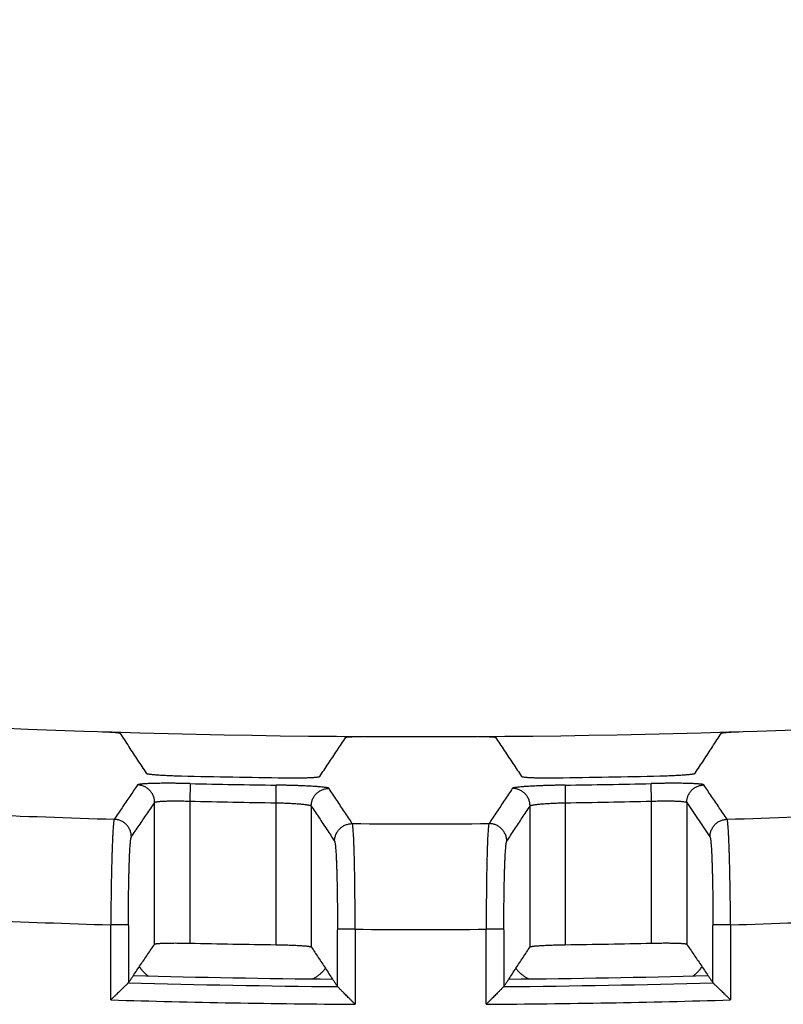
# Model space of a CAD drawing. Header units: inches. Extents: x 0 to 34, y 0 to 22.
# Tile 62 of 93: x 17.04 to 17.473, y 13.275 to 13.834. Entities that reach past the tile are written whole.
import ezdxf

# ---------------------------------------------------------------- set-up
doc = ezdxf.new("R2010")
doc.units = ezdxf.units.IN
doc.header["$LTSCALE"] = 1.87
doc.header["$MEASUREMENT"] = 0
doc.layers.get('0').update_dxf_attribs({"linetype": 'CONTINUOUS'})
doc.layers.add('DIMENSIONS', color=7, linetype='CONTINUOUS')
doc.styles.get("Standard").update_dxf_attribs({"font": 'txt', "width": 0.8})
doc.dimstyles.new('DIMSTYLE_1', dxfattribs={"dimtxt": 0.125, "dimasz": 0.18, "dimexe": 0.18, "dimexo": 0.0625, "dimgap": 0.09, "dimtad": 0, "dimtih": 1, "dimtoh": 1, "dimdec": 3, "dimzin": 4, "dimdsep": 46, "dimtxsty": 'STANDARD', "dimblk": '_FILLED', "dimblk1": '_FILLED', "dimblk2": '_FILLED', "dimcen": 0.09, "dimadec": 0, "dimazin": 0, "dimtp": 0.01, "dimtm": 0.01, "dimtfac": 1, "dimtdec": 3, "dimtofl": 0, "dimtmove": 0, "dimatfit": 3, "dimldrblk": '_FILLED', "dimfxl": 1, "dimtolj": 1, "dimtzin": 4, "dimarcsym": 0})

# ---------------------------------------------------------------- blocks, each defined once
blk = doc.blocks.new('_FILLED')
at = {"color": 0, "linetype": 'BYBLOCK'}
blk.add_solid([(0, 0), (-1, 0.1736), (-1, -0.1736)], dxfattribs=at)
blk = doc.blocks.new('*D0')
at = {"layer": 'DIMENSIONS', "color": 2, "linetype": 'CONTINUOUS'}
for p, q in [((15.29252, 13.55654), (15.29252, 14.39221)), ((18.61252, 13.58513), (18.61252, 14.39221)), ((15.29252, 14.26721), (16.2156, 14.26721)), ((18.61252, 14.26721), (17.6656, 14.26721))]:
    blk.add_line(p, q, dxfattribs=at)
at = {"layer": 'DIMENSIONS', "color": 2, "linetype": 'CONTINUOUS', "xscale": 0.18, "yscale": 0.18, "zscale": 0.18, "rotation": 180}
blk.add_blockref('_FILLED', (15.29252, 14.26721), dxfattribs=at)
at = {"layer": 'DIMENSIONS', "color": 2, "linetype": 'CONTINUOUS', "xscale": 0.18, "yscale": 0.18, "zscale": 0.18}
blk.add_blockref('_FILLED', (18.61252, 14.26721), dxfattribs=at)
at = {"layer": 'DIMENSIONS', "color": 2, "linetype": 'CONTINUOUS', "width": 0.8}
for s, p in [('[', (16.9031, 14.20471)), (']', (17.5031, 14.20471)), ('3.320', (16.2781, 14.20471)), ('84.33', (17.0031, 14.20471))]:
    blk.add_text(s, height=0.125, dxfattribs=at).set_placement(p)

msp = doc.modelspace()

# ---------------------------------------------------------------- linework, layer by layer
at = {"color": 7, "linetype": 'CONTINUOUS'}
for p, q in [((17.13689, 13.40061), (17.13667, 13.39063)), ((17.18555, 13.38973), (17.18569, 13.39972)), ((17.34953, 13.39972), (17.34967, 13.38974)), ((17.39855, 13.39063), (17.39832, 13.40062)), ((17.13667, 13.39063), (17.13667, 13.3101)), ((17.39855, 13.3101), (17.39855, 13.39063)), ((17.11668, 13.30957), (17.11668, 13.38987)), ((17.18555, 13.30922), (17.18555, 13.38973)), ((17.20554, 13.38787), (17.20554, 13.30796)), ((17.32968, 13.30796), (17.32968, 13.38787)), ((17.34967, 13.38974), (17.34967, 13.30922)), ((17.41854, 13.38987), (17.41854, 13.30957)), ((17.41854, 13.38987), (17.43176, 13.3704)), ((17.09181, 13.27792), (17.09181, 13.32049)), ((17.1018, 13.32049), (17.09181, 13.32049)), ((17.23041, 13.31798), (17.22041, 13.31798)), ((17.23041, 13.31789), (17.23041, 13.27543)), ((17.3148, 13.31798), (17.30481, 13.31798)), ((17.30481, 13.27543), (17.30481, 13.31789)), ((17.44341, 13.32049), (17.43341, 13.32049)), ((17.44341, 13.32049), (17.44341, 13.27792))]:
    msp.add_line(p, q, dxfattribs=at)
for radius, start, end in [(5.76796, 259.86523, 280.13477), (5.79181, 268.65749, 269.236141), (5.79181, 270.764749, 271.3434), (5.79603, 268.708172, 269.190622), (5.79603, 270.810266, 271.292716), (5.80602, 268.708166, 269.190622), (5.80602, 270.810266, 271.292722), (5.81739, 267.523391, 268.287963), (5.81739, 271.712922, 272.477495), (5.81739, 269.618412, 270.382473), (5.87731, 267.56059, 268.286375), (5.87731, 269.63779, 270.363087), (5.87731, 271.714503, 272.440288), (5.88653, 268.725837, 269.201693), (5.88653, 270.799183, 271.275038), (5.90566, 268.418835, 269.515339), (5.90566, 270.485534, 271.582039), (5.90988, 268.392686, 269.54295), (5.90988, 270.457922, 271.608187), (5.91986, 268.298696, 269.640388), (5.91986, 270.360483, 271.702176)]:
    msp.add_arc((17.26756, 19.19517), radius, start, end, dxfattribs=at)
for points, knots in [([(17.08701, 13.43003), (17.08733, 13.43002), (17.08796, 13.43), (17.08891, 13.42997), (17.08984, 13.42993), (17.09074, 13.42988), (17.09161, 13.42983), (17.09243, 13.42978), (17.09321, 13.42973), (17.09393, 13.42968), (17.09459, 13.42962), (17.09517, 13.42956), (17.09568, 13.42951), (17.09611, 13.42945), (17.09646, 13.42939), (17.09672, 13.42934), (17.09689, 13.42929), (17.09698, 13.42925), (17.097, 13.42922)], [0, 0, 0, 0, 0.095317, 0.189871, 0.282513, 0.372773, 0.459651, 0.542176, 0.619939, 0.691924, 0.757587, 0.816414, 0.867652, 0.911067, 0.946176, 0.972669, 0.990535, 1, 1, 1, 1]), ([(17.43822, 13.42923), (17.43823, 13.42925), (17.43832, 13.42929), (17.43849, 13.42934), (17.43876, 13.4294), (17.4391, 13.42945), (17.43953, 13.42951), (17.44004, 13.42957), (17.44063, 13.42962), (17.44129, 13.42968), (17.44201, 13.42973), (17.44278, 13.42979), (17.44361, 13.42984), (17.44448, 13.42988), (17.44538, 13.42993), (17.44631, 13.42997), (17.44725, 13.43001), (17.44789, 13.43003), (17.44821, 13.43004)], [0, 0, 0, 0, 0.00945, 0.027316, 0.053809, 0.088919, 0.132335, 0.183573, 0.242401, 0.308065, 0.380051, 0.457815, 0.540342, 0.627221, 0.717482, 0.810126, 0.904681, 1, 1, 1, 1]), ([(17.097, 13.42922), (17.09868, 13.42666), (17.102, 13.42157), (17.10696, 13.41398), (17.11025, 13.40896), (17.11188, 13.40647)], [0, 0, 0, 0, 0.337971, 0.671271, 1, 1, 1, 1]), ([(17.21034, 13.40466), (17.21197, 13.40709), (17.21525, 13.41198), (17.22021, 13.41938), (17.22354, 13.42435), (17.22522, 13.42686)], [0, 0, 0, 0, 0.328426, 0.661723, 1, 1, 1, 1]), ([(17.22522, 13.42686), (17.22523, 13.42688), (17.22532, 13.42692), (17.22549, 13.42696), (17.22576, 13.42701), (17.2261, 13.42705), (17.22653, 13.42709), (17.22705, 13.42713), (17.22763, 13.42716), (17.22829, 13.4272), (17.22901, 13.42722), (17.22978, 13.42725), (17.23061, 13.42727), (17.23148, 13.42728), (17.23238, 13.42729), (17.23331, 13.4273), (17.23425, 13.4273), (17.23489, 13.4273), (17.23521, 13.4273)], [0, 0, 0, 0, 0.009321, 0.027067, 0.053458, 0.088483, 0.131829, 0.183011, 0.241795, 0.307429, 0.3794, 0.45717, 0.539724, 0.626659, 0.717006, 0.809768, 0.904474, 1, 1, 1, 1]), ([(17.30001, 13.4273), (17.30033, 13.4273), (17.30096, 13.4273), (17.30191, 13.4273), (17.30284, 13.42729), (17.30374, 13.42728), (17.30461, 13.42727), (17.30543, 13.42725), (17.30621, 13.42722), (17.30693, 13.4272), (17.30759, 13.42716), (17.30817, 13.42713), (17.30868, 13.42709), (17.30911, 13.42705), (17.30946, 13.42701), (17.30972, 13.42696), (17.30989, 13.42692), (17.30998, 13.42688), (17.31, 13.42686)], [0, 0, 0, 0, 0.095525, 0.190229, 0.282989, 0.373335, 0.460268, 0.542822, 0.62059, 0.69256, 0.758194, 0.816977, 0.868158, 0.911504, 0.946528, 0.972918, 0.990664, 1, 1, 1, 1]), ([(17.31, 13.42686), (17.31168, 13.42435), (17.31501, 13.41938), (17.31997, 13.41198), (17.32325, 13.40709), (17.32488, 13.40466)], [0, 0, 0, 0, 0.338274, 0.671571, 1, 1, 1, 1]), ([(17.42334, 13.40647), (17.42497, 13.40896), (17.42825, 13.41398), (17.43321, 13.42157), (17.43654, 13.42666), (17.43822, 13.42923)], [0, 0, 0, 0, 0.328727, 0.662027, 1, 1, 1, 1]), ([(17.11188, 13.40647), (17.11191, 13.40642), (17.11205, 13.40635), (17.11233, 13.40626), (17.11275, 13.40617), (17.11331, 13.40607), (17.114, 13.40597), (17.11483, 13.40587), (17.11578, 13.40577), (17.11685, 13.40568), (17.11802, 13.40558), (17.1193, 13.40549), (17.12067, 13.4054), (17.12213, 13.40532), (17.12365, 13.40524), (17.12524, 13.40517), (17.12687, 13.4051), (17.12853, 13.40504), (17.1302, 13.40499), (17.13131, 13.40496), (17.13187, 13.40495)], [0, 0, 0, 0, 0.007987, 0.022479, 0.043871, 0.072195, 0.107192, 0.148689, 0.196313, 0.249825, 0.30877, 0.372744, 0.441284, 0.513796, 0.589931, 0.669042, 0.750612, 0.833515, 0.916928, 1, 1, 1, 1]), ([(17.19035, 13.40388), (17.19091, 13.40387), (17.19202, 13.40386), (17.19369, 13.40385), (17.19535, 13.40384), (17.19698, 13.40385), (17.19857, 13.40386), (17.20009, 13.40389), (17.20154, 13.40392), (17.20291, 13.40395), (17.20419, 13.404), (17.20537, 13.40405), (17.20643, 13.40411), (17.20738, 13.40417), (17.20821, 13.40424), (17.20891, 13.40431), (17.20946, 13.40439), (17.20989, 13.40447), (17.21016, 13.40455), (17.21031, 13.40461), (17.21034, 13.40466)], [0, 0, 0, 0, 0.08325, 0.166812, 0.249833, 0.331491, 0.41066, 0.486826, 0.559349, 0.627881, 0.691833, 0.750745, 0.804215, 0.851792, 0.893233, 0.928163, 0.956413, 0.977729, 0.992137, 1, 1, 1, 1]), ([(17.32488, 13.40466), (17.32491, 13.40461), (17.32505, 13.40455), (17.32533, 13.40447), (17.32575, 13.40439), (17.32631, 13.40431), (17.32701, 13.40424), (17.32783, 13.40417), (17.32878, 13.40411), (17.32985, 13.40405), (17.33103, 13.404), (17.33231, 13.40395), (17.33368, 13.40392), (17.33513, 13.40389), (17.33665, 13.40386), (17.33824, 13.40385), (17.33987, 13.40384), (17.34152, 13.40385), (17.34319, 13.40386), (17.34431, 13.40387), (17.34487, 13.40388)], [0, 0, 0, 0, 0.007895, 0.022302, 0.043617, 0.071866, 0.106795, 0.148235, 0.19581, 0.249278, 0.308187, 0.372138, 0.440668, 0.513188, 0.589352, 0.668518, 0.750174, 0.833193, 0.916752, 1, 1, 1, 1]), ([(17.40335, 13.40495), (17.40391, 13.40497), (17.40502, 13.405), (17.40669, 13.40505), (17.40835, 13.4051), (17.40998, 13.40517), (17.41157, 13.40524), (17.41309, 13.40532), (17.41454, 13.4054), (17.41591, 13.40549), (17.41719, 13.40558), (17.41837, 13.40568), (17.41944, 13.40578), (17.42039, 13.40588), (17.42121, 13.40597), (17.42191, 13.40607), (17.42247, 13.40617), (17.42289, 13.40626), (17.42316, 13.40635), (17.42331, 13.40642), (17.42334, 13.40647)], [0, 0, 0, 0, 0.083073, 0.166489, 0.249395, 0.330967, 0.410081, 0.486218, 0.558733, 0.627275, 0.691252, 0.750199, 0.803712, 0.851338, 0.892837, 0.927835, 0.95616, 0.977553, 0.992045, 1, 1, 1, 1]), ([(17.10696, 13.39985), (17.1055, 13.39769), (17.10257, 13.39336), (17.09817, 13.38687), (17.09523, 13.38254), (17.09376, 13.38037)], [0, 0, 0, 0, 0.332837, 0.66617, 1, 1, 1, 1]), ([(17.13689, 13.40061), (17.13613, 13.40063), (17.13461, 13.40066), (17.13233, 13.4007), (17.13008, 13.40073), (17.12786, 13.40075), (17.12571, 13.40077), (17.12362, 13.40077), (17.12161, 13.40076), (17.11969, 13.40074), (17.11786, 13.40072), (17.11614, 13.40068), (17.11455, 13.40064), (17.11309, 13.40058), (17.11177, 13.40052), (17.1106, 13.40045), (17.10959, 13.40037), (17.10873, 13.40029), (17.10805, 13.40019), (17.10752, 13.40009), (17.10718, 13.39999), (17.107, 13.3999), (17.10696, 13.39985)], [0, 0, 0, 0, 0.076125, 0.152157, 0.227481, 0.301485, 0.373574, 0.44323, 0.51021, 0.574363, 0.635381, 0.692785, 0.746102, 0.794895, 0.838862, 0.877856, 0.911791, 0.940498, 0.963699, 0.981266, 0.99324, 1, 1, 1, 1]), ([(17.11668, 13.38957), (17.11669, 13.38992), (17.11667, 13.39058), (17.11655, 13.39156), (17.11634, 13.39249), (17.11604, 13.39342), (17.11564, 13.39432), (17.11516, 13.39517), (17.1146, 13.39598), (17.11396, 13.39672), (17.11326, 13.3974), (17.11248, 13.39801), (17.11165, 13.39854), (17.11078, 13.39899), (17.10986, 13.39935), (17.10891, 13.39961), (17.10794, 13.39979), (17.10729, 13.39984), (17.10696, 13.39985)], [0, 0, 0, 0, 0.066848, 0.126332, 0.187389, 0.249507, 0.312109, 0.374604, 0.436884, 0.499186, 0.561699, 0.624357, 0.687023, 0.749627, 0.812204, 0.874785, 0.937383, 1, 1, 1, 1]), ([(17.21562, 13.39786), (17.21558, 13.39791), (17.2154, 13.39801), (17.21506, 13.39812), (17.21454, 13.39824), (17.21385, 13.39836), (17.213, 13.39847), (17.21198, 13.39859), (17.21082, 13.39871), (17.2095, 13.39882), (17.20804, 13.39892), (17.20644, 13.39903), (17.20472, 13.39913), (17.2029, 13.39922), (17.20097, 13.39931), (17.19896, 13.39939), (17.19688, 13.39946), (17.19472, 13.39953), (17.1925, 13.39959), (17.19025, 13.39964), (17.18797, 13.39968), (17.18645, 13.39971), (17.18569, 13.39972)], [0, 0, 0, 0, 0.006842, 0.018896, 0.036547, 0.05984, 0.088637, 0.122648, 0.161693, 0.205685, 0.254495, 0.307832, 0.365273, 0.426331, 0.490494, 0.557426, 0.626984, 0.698952, 0.772834, 0.84804, 0.923967, 1, 1, 1, 1]), ([(17.20554, 13.38789), (17.20554, 13.38821), (17.20557, 13.38886), (17.20572, 13.38983), (17.20596, 13.39079), (17.2063, 13.39172), (17.20672, 13.3926), (17.20723, 13.39345), (17.20782, 13.39424), (17.20849, 13.39497), (17.20923, 13.39563), (17.21002, 13.39621), (17.21087, 13.39671), (17.21177, 13.39713), (17.2127, 13.39746), (17.21366, 13.39769), (17.21463, 13.39783), (17.21529, 13.39786), (17.21562, 13.39786)], [0, 0, 0, 0, 0.061834, 0.124236, 0.186688, 0.249168, 0.311677, 0.374228, 0.436812, 0.499409, 0.562005, 0.624595, 0.687174, 0.749746, 0.812324, 0.874906, 0.937476, 1, 1, 1, 1]), ([(17.22882, 13.37791), (17.22735, 13.38013), (17.22442, 13.38456), (17.22002, 13.39121), (17.21708, 13.39564), (17.21562, 13.39786)], [0, 0, 0, 0, 0.333818, 0.66715, 1, 1, 1, 1]), ([(17.3196, 13.39786), (17.31813, 13.39564), (17.3152, 13.39121), (17.3108, 13.38456), (17.30787, 13.38013), (17.3064, 13.37791)], [0, 0, 0, 0, 0.33285, 0.666182, 1, 1, 1, 1]), ([(17.34953, 13.39972), (17.34877, 13.39971), (17.34725, 13.39969), (17.34497, 13.39964), (17.34272, 13.39959), (17.3405, 13.39953), (17.33834, 13.39946), (17.33626, 13.39939), (17.33425, 13.39931), (17.33232, 13.39922), (17.3305, 13.39913), (17.32878, 13.39903), (17.32718, 13.39892), (17.32572, 13.39882), (17.3244, 13.39871), (17.32323, 13.39859), (17.32222, 13.39848), (17.32137, 13.39836), (17.32068, 13.39824), (17.32016, 13.39812), (17.31981, 13.39801), (17.31963, 13.39791), (17.3196, 13.39786)], [0, 0, 0, 0, 0.075919, 0.151785, 0.226978, 0.300881, 0.372893, 0.442491, 0.509431, 0.573565, 0.634587, 0.692015, 0.745371, 0.794215, 0.838241, 0.877299, 0.911306, 0.940096, 0.963393, 0.981063, 0.993145, 1, 1, 1, 1]), ([(17.32968, 13.38794), (17.32968, 13.38825), (17.32964, 13.38889), (17.3295, 13.38984), (17.32926, 13.39079), (17.32892, 13.39171), (17.3285, 13.3926), (17.32799, 13.39344), (17.3274, 13.39423), (17.32673, 13.39496), (17.32599, 13.39562), (17.3252, 13.39621), (17.32435, 13.39671), (17.32345, 13.39713), (17.32252, 13.39746), (17.32156, 13.39769), (17.32058, 13.39783), (17.31993, 13.39786), (17.3196, 13.39786)], [0, 0, 0, 0, 0.05932, 0.121336, 0.183635, 0.246122, 0.308748, 0.3715, 0.434346, 0.497226, 0.560093, 0.622945, 0.685791, 0.748637, 0.811493, 0.874355, 0.937203, 1, 1, 1, 1]), ([(17.42825, 13.39985), (17.42822, 13.39991), (17.42804, 13.4), (17.42769, 13.4001), (17.42717, 13.40019), (17.42649, 13.40029), (17.42563, 13.40037), (17.42462, 13.40045), (17.42345, 13.40052), (17.42213, 13.40059), (17.42067, 13.40064), (17.41908, 13.40069), (17.41736, 13.40072), (17.41553, 13.40075), (17.41361, 13.40076), (17.4116, 13.40077), (17.40951, 13.40077), (17.40736, 13.40076), (17.40514, 13.40073), (17.40289, 13.4007), (17.40061, 13.40067), (17.39909, 13.40063), (17.39832, 13.40062)], [0, 0, 0, 0, 0.006746, 0.018692, 0.036239, 0.059436, 0.08815, 0.122088, 0.161067, 0.205, 0.253759, 0.307058, 0.364477, 0.42553, 0.489711, 0.556683, 0.6263, 0.698346, 0.772331, 0.84767, 0.923763, 1, 1, 1, 1]), ([(17.41854, 13.38988), (17.41854, 13.3902), (17.41857, 13.39084), (17.41871, 13.39179), (17.41894, 13.39272), (17.41926, 13.39363), (17.41967, 13.3945), (17.42016, 13.39533), (17.42072, 13.39611), (17.42136, 13.39684), (17.42207, 13.39749), (17.42283, 13.39808), (17.42365, 13.39859), (17.42451, 13.39902), (17.42541, 13.39937), (17.42634, 13.39962), (17.42729, 13.39979), (17.42793, 13.39984), (17.42825, 13.39985)], [0, 0, 0, 0, 0.061844, 0.124236, 0.186681, 0.249161, 0.311677, 0.374238, 0.436827, 0.499422, 0.562012, 0.624595, 0.68717, 0.749742, 0.812321, 0.874904, 0.937473, 1, 1, 1, 1]), ([(17.44145, 13.38038), (17.43999, 13.38254), (17.43705, 13.38687), (17.43265, 13.39337), (17.42972, 13.39769), (17.42825, 13.39985)], [0, 0, 0, 0, 0.33383, 0.667163, 1, 1, 1, 1]), ([(17.11668, 13.38987), (17.11671, 13.38992), (17.11684, 13.39003), (17.11713, 13.39014), (17.11755, 13.39024), (17.11811, 13.39034), (17.11881, 13.39044), (17.11963, 13.39052), (17.12058, 13.39059), (17.12164, 13.39065), (17.12281, 13.3907), (17.12409, 13.39074), (17.12545, 13.39077), (17.1269, 13.39078), (17.12842, 13.39078), (17.12999, 13.39078), (17.13162, 13.39076), (17.13328, 13.39073), (17.13497, 13.39068), (17.1361, 13.39065), (17.13667, 13.39063)], [0, 0, 0, 0, 0.009178, 0.024225, 0.045859, 0.074174, 0.109063, 0.150316, 0.197664, 0.250785, 0.309308, 0.372816, 0.440858, 0.512947, 0.58857, 0.667192, 0.748249, 0.831143, 0.915268, 1, 1, 1, 1]), ([(17.39855, 13.39063), (17.39912, 13.39065), (17.40025, 13.39069), (17.40193, 13.39073), (17.4036, 13.39076), (17.40522, 13.39078), (17.4068, 13.39079), (17.40832, 13.39078), (17.40976, 13.39077), (17.41113, 13.39074), (17.4124, 13.3907), (17.41357, 13.39065), (17.41464, 13.39059), (17.41559, 13.39052), (17.41641, 13.39044), (17.4171, 13.39035), (17.41766, 13.39025), (17.41809, 13.39014), (17.41837, 13.39003), (17.41851, 13.38993), (17.41854, 13.38987)], [0, 0, 0, 0, 0.084742, 0.168867, 0.251758, 0.332809, 0.411427, 0.487045, 0.55913, 0.627169, 0.690675, 0.749196, 0.802316, 0.849664, 0.890918, 0.925807, 0.954124, 0.975763, 0.990817, 1, 1, 1, 1]), ([(17.10346, 13.37039), (17.10493, 13.37254), (17.10786, 13.37684), (17.11231, 13.3833), (17.11522, 13.38766), (17.11668, 13.38987)], [0, 0, 0, 0, 0.331609, 0.663263, 1, 1, 1, 1]), ([(17.18555, 13.38973), (17.18612, 13.38972), (17.18725, 13.3897), (17.18893, 13.38964), (17.19059, 13.38958), (17.19222, 13.38951), (17.19379, 13.38943), (17.19531, 13.38935), (17.19676, 13.38925), (17.19812, 13.38915), (17.1994, 13.38904), (17.20057, 13.38893), (17.20164, 13.38881), (17.20259, 13.38868), (17.20341, 13.38856), (17.2041, 13.38843), (17.20466, 13.3883), (17.20509, 13.38816), (17.20537, 13.38804), (17.20551, 13.38793), (17.20554, 13.38787)], [0, 0, 0, 0, 0.084308, 0.168051, 0.250627, 0.331433, 0.409876, 0.485386, 0.55742, 0.625461, 0.689015, 0.747624, 0.800867, 0.848367, 0.889797, 0.924884, 0.953421, 0.975302, 0.990611, 1, 1, 1, 1]), ([(17.20554, 13.38787), (17.20701, 13.38566), (17.20995, 13.38123), (17.21436, 13.37459), (17.21729, 13.37015), (17.21876, 13.36792)], [0, 0, 0, 0, 0.332837, 0.666054, 1, 1, 1, 1]), ([(17.31646, 13.36792), (17.31793, 13.37014), (17.32087, 13.37458), (17.32526, 13.38124), (17.32821, 13.38566), (17.32968, 13.38787)], [0, 0, 0, 0, 0.33366, 0.667455, 1, 1, 1, 1]), ([(17.32968, 13.38787), (17.32971, 13.38793), (17.32984, 13.38804), (17.33013, 13.38817), (17.33055, 13.3883), (17.33111, 13.38843), (17.33181, 13.38856), (17.33263, 13.38869), (17.33358, 13.38881), (17.33464, 13.38893), (17.33582, 13.38904), (17.33709, 13.38915), (17.33846, 13.38925), (17.33991, 13.38935), (17.34142, 13.38944), (17.343, 13.38951), (17.34463, 13.38958), (17.34629, 13.38965), (17.34797, 13.3897), (17.3491, 13.38972), (17.34967, 13.38974)], [0, 0, 0, 0, 0.009383, 0.024686, 0.046562, 0.075096, 0.110183, 0.151612, 0.199112, 0.252356, 0.310967, 0.374523, 0.442566, 0.514605, 0.590118, 0.668566, 0.749377, 0.831956, 0.915698, 1, 1, 1, 1]), ([(17.09376, 13.38038), (17.09371, 13.38028), (17.09363, 13.37999), (17.09352, 13.37943), (17.09341, 13.37864), (17.0933, 13.37762), (17.0932, 13.37637), (17.09309, 13.37489), (17.09298, 13.3732), (17.09288, 13.3713), (17.09278, 13.36919), (17.09268, 13.36688), (17.09258, 13.3644), (17.09249, 13.36173), (17.0924, 13.3589), (17.09232, 13.35592), (17.09224, 13.35279), (17.09217, 13.34954), (17.0921, 13.34616), (17.09204, 13.34269), (17.09199, 13.33912), (17.09194, 13.33548), (17.09189, 13.33179), (17.09186, 13.32804), (17.09183, 13.32427), (17.09181, 13.32175), (17.09181, 13.32049)], [0, 0, 0, 0, 0.005577, 0.014998, 0.028305, 0.045472, 0.066442, 0.091137, 0.119464, 0.15131, 0.186549, 0.225042, 0.266635, 0.311163, 0.358447, 0.408299, 0.46052, 0.514901, 0.571227, 0.629274, 0.688805, 0.749577, 0.811344, 0.873853, 0.93685, 1, 1, 1, 1]), ([(17.10346, 13.37039), (17.10346, 13.37071), (17.10342, 13.37135), (17.10329, 13.3723), (17.10305, 13.37323), (17.10274, 13.37414), (17.10233, 13.37502), (17.10184, 13.37585), (17.10128, 13.37663), (17.10064, 13.37735), (17.09994, 13.37801), (17.09917, 13.3786), (17.09836, 13.37911), (17.0975, 13.37954), (17.0966, 13.37989), (17.09567, 13.38014), (17.09472, 13.38031), (17.09408, 13.38036), (17.09376, 13.38037)], [0, 0, 0, 0, 0.062559, 0.124937, 0.187371, 0.249845, 0.312341, 0.374844, 0.43735, 0.499862, 0.562381, 0.624905, 0.687431, 0.749956, 0.812477, 0.874992, 0.937498, 1, 1, 1, 1]), ([(17.43176, 13.3704), (17.43176, 13.37072), (17.43179, 13.37136), (17.43193, 13.37231), (17.43216, 13.37324), (17.43248, 13.37415), (17.43289, 13.37502), (17.43338, 13.37585), (17.43394, 13.37663), (17.43458, 13.37736), (17.43528, 13.37801), (17.43604, 13.3786), (17.43686, 13.37911), (17.43772, 13.37954), (17.43862, 13.37989), (17.43955, 13.38015), (17.44049, 13.38032), (17.44113, 13.38037), (17.44145, 13.38038)], [0, 0, 0, 0, 0.062431, 0.124887, 0.187356, 0.249838, 0.312332, 0.374837, 0.437351, 0.499869, 0.56239, 0.624912, 0.687436, 0.74996, 0.812481, 0.874996, 0.937502, 1, 1, 1, 1]), ([(17.44341, 13.32049), (17.4434, 13.32175), (17.44339, 13.32427), (17.44336, 13.32804), (17.44332, 13.33179), (17.44328, 13.33548), (17.44323, 13.33912), (17.44317, 13.34269), (17.44311, 13.34616), (17.44305, 13.34954), (17.44297, 13.35279), (17.44289, 13.35592), (17.44281, 13.3589), (17.44272, 13.36173), (17.44263, 13.3644), (17.44254, 13.36689), (17.44244, 13.36919), (17.44234, 13.3713), (17.44223, 13.3732), (17.44213, 13.37489), (17.44202, 13.37637), (17.44191, 13.37762), (17.4418, 13.37864), (17.4417, 13.37943), (17.44159, 13.37999), (17.44151, 13.38028), (17.44145, 13.38038)], [0, 0, 0, 0, 0.063108, 0.126097, 0.188603, 0.25037, 0.311146, 0.370681, 0.428732, 0.485062, 0.539447, 0.591671, 0.641527, 0.688814, 0.733345, 0.774941, 0.813437, 0.848679, 0.880527, 0.908856, 0.933554, 0.954525, 0.971693, 0.985001, 0.994423, 1, 1, 1, 1]), ([(17.21876, 13.36797), (17.21876, 13.36828), (17.2188, 13.36892), (17.21894, 13.36988), (17.21918, 13.37083), (17.21951, 13.37175), (17.21994, 13.37264), (17.22045, 13.37349), (17.22104, 13.37428), (17.2217, 13.37501), (17.22243, 13.37567), (17.22323, 13.37625), (17.22408, 13.37676), (17.22497, 13.37717), (17.2259, 13.3775), (17.22686, 13.37774), (17.22783, 13.37788), (17.22849, 13.37791), (17.22882, 13.37791)], [0, 0, 0, 0, 0.060293, 0.122375, 0.1847, 0.247206, 0.309837, 0.37254, 0.435282, 0.498035, 0.560782, 0.623526, 0.686275, 0.749031, 0.811788, 0.874539, 0.937278, 1, 1, 1, 1]), ([(17.23041, 13.31798), (17.23041, 13.31924), (17.23041, 13.32176), (17.2304, 13.32553), (17.23039, 13.32928), (17.23037, 13.33297), (17.23034, 13.33661), (17.23031, 13.34018), (17.23027, 13.34365), (17.23022, 13.34703), (17.23017, 13.35028), (17.23011, 13.35341), (17.23005, 13.3564), (17.22998, 13.35923), (17.2299, 13.36189), (17.22982, 13.36438), (17.22974, 13.36669), (17.22965, 13.3688), (17.22955, 13.37071), (17.22946, 13.3724), (17.22936, 13.37388), (17.22926, 13.37514), (17.22916, 13.37616), (17.22906, 13.37696), (17.22895, 13.37751), (17.22887, 13.37781), (17.22882, 13.37791)], [0, 0, 0, 0, 0.063113, 0.126084, 0.188562, 0.250292, 0.311026, 0.370517, 0.428528, 0.484829, 0.539193, 0.591402, 0.641247, 0.688528, 0.733056, 0.774653, 0.813153, 0.848404, 0.880266, 0.908615, 0.933339, 0.954344, 0.971551, 0.984904, 0.994373, 1, 1, 1, 1]), ([(17.3064, 13.37791), (17.30634, 13.37781), (17.30626, 13.37751), (17.30616, 13.37696), (17.30606, 13.37616), (17.30596, 13.37514), (17.30586, 13.37388), (17.30576, 13.3724), (17.30566, 13.37071), (17.30557, 13.3688), (17.30548, 13.36669), (17.3054, 13.36439), (17.30532, 13.3619), (17.30524, 13.35923), (17.30517, 13.3564), (17.30511, 13.35341), (17.30505, 13.35028), (17.30499, 13.34703), (17.30495, 13.34366), (17.30491, 13.34018), (17.30487, 13.33662), (17.30485, 13.33298), (17.30483, 13.32928), (17.30481, 13.32554), (17.30481, 13.32176), (17.30481, 13.31924), (17.30481, 13.31798)], [0, 0, 0, 0, 0.005626, 0.015095, 0.028447, 0.045653, 0.066657, 0.091379, 0.119726, 0.151586, 0.186835, 0.225332, 0.266927, 0.311452, 0.35873, 0.408573, 0.460779, 0.51514, 0.571437, 0.629446, 0.688934, 0.749663, 0.811391, 0.873868, 0.936846, 1, 1, 1, 1]), ([(17.31646, 13.36791), (17.31646, 13.36825), (17.31642, 13.3689), (17.31628, 13.36988), (17.31604, 13.37083), (17.3157, 13.37175), (17.31528, 13.37264), (17.31477, 13.37349), (17.31418, 13.37428), (17.31351, 13.37501), (17.31278, 13.37567), (17.31199, 13.37625), (17.31114, 13.37676), (17.31025, 13.37718), (17.30932, 13.3775), (17.30836, 13.37774), (17.30738, 13.37788), (17.30672, 13.37791), (17.3064, 13.37791)], [0, 0, 0, 0, 0.063237, 0.125132, 0.187352, 0.24978, 0.312297, 0.374795, 0.437265, 0.499748, 0.562271, 0.62482, 0.687371, 0.749913, 0.812446, 0.874971, 0.937489, 1, 1, 1, 1]), ([(17.1018, 13.32021), (17.1018, 13.32137), (17.10181, 13.32364), (17.10182, 13.32701), (17.10183, 13.33029), (17.10186, 13.33351), (17.10189, 13.33666), (17.10194, 13.33974), (17.10198, 13.34273), (17.10204, 13.34564), (17.1021, 13.34843), (17.10217, 13.35111), (17.10224, 13.35364), (17.10232, 13.35603), (17.1024, 13.35827), (17.10249, 13.36034), (17.10259, 13.36224), (17.10268, 13.36396), (17.10278, 13.36548), (17.10289, 13.36681), (17.10299, 13.36793), (17.1031, 13.36885), (17.10321, 13.36956), (17.10332, 13.37005), (17.1034, 13.37031), (17.10346, 13.37039)], [0, 0, 0, 0, 0.069398, 0.135578, 0.20095, 0.265167, 0.327931, 0.389099, 0.448691, 0.506609, 0.562428, 0.615714, 0.666247, 0.713891, 0.758482, 0.799828, 0.837726, 0.871954, 0.902347, 0.928843, 0.951383, 0.969838, 0.984086, 0.994095, 1, 1, 1, 1]), ([(17.21876, 13.36792), (17.21882, 13.36784), (17.2189, 13.36758), (17.21901, 13.36708), (17.21911, 13.36637), (17.21922, 13.36545), (17.21933, 13.36432), (17.21943, 13.36299), (17.21953, 13.36147), (17.21963, 13.35975), (17.21972, 13.35786), (17.21981, 13.35578), (17.2199, 13.35355), (17.21998, 13.35116), (17.22005, 13.34862), (17.22012, 13.34595), (17.22018, 13.34315), (17.22023, 13.34025), (17.22028, 13.33725), (17.22032, 13.33418), (17.22035, 13.33103), (17.22038, 13.32781), (17.2204, 13.32453), (17.22041, 13.32115), (17.22042, 13.31887), (17.22042, 13.3177)], [0, 0, 0, 0, 0.006013, 0.016102, 0.030415, 0.048915, 0.071477, 0.097969, 0.12833, 0.162498, 0.200332, 0.241649, 0.286236, 0.333857, 0.384331, 0.437553, 0.493328, 0.55122, 0.610789, 0.671908, 0.73457, 0.798673, 0.864005, 0.930311, 1, 1, 1, 1]), ([(17.3148, 13.3177), (17.3148, 13.31887), (17.31481, 13.32115), (17.31482, 13.32453), (17.31484, 13.32781), (17.31486, 13.33103), (17.3149, 13.33418), (17.31494, 13.33725), (17.31498, 13.34025), (17.31504, 13.34315), (17.3151, 13.34595), (17.31517, 13.34862), (17.31524, 13.35115), (17.31532, 13.35354), (17.3154, 13.35578), (17.31549, 13.35785), (17.31559, 13.35975), (17.31568, 13.36147), (17.31578, 13.36299), (17.31589, 13.36432), (17.31599, 13.36544), (17.3161, 13.36637), (17.31621, 13.36708), (17.31632, 13.36758), (17.3164, 13.36784), (17.31646, 13.36792)], [0, 0, 0, 0, 0.069697, 0.136017, 0.201365, 0.265475, 0.328132, 0.389231, 0.448777, 0.506649, 0.562408, 0.615619, 0.66608, 0.71368, 0.758253, 0.799585, 0.83746, 0.871659, 0.902018, 0.928495, 0.951047, 0.969548, 0.983873, 0.993976, 1, 1, 1, 1]), ([(17.43176, 13.3704), (17.43182, 13.37032), (17.4319, 13.37006), (17.43201, 13.36957), (17.43211, 13.36886), (17.43222, 13.36794), (17.43233, 13.36681), (17.43243, 13.36548), (17.43253, 13.36396), (17.43263, 13.36225), (17.43272, 13.36035), (17.43281, 13.35827), (17.4329, 13.35604), (17.43298, 13.35365), (17.43305, 13.35111), (17.43312, 13.34844), (17.43318, 13.34564), (17.43323, 13.34273), (17.43328, 13.33974), (17.43332, 13.33667), (17.43336, 13.33351), (17.43338, 13.33029), (17.4334, 13.32701), (17.43341, 13.32364), (17.43342, 13.32137), (17.43342, 13.32021)], [0, 0, 0, 0, 0.005904, 0.015909, 0.030153, 0.048604, 0.071143, 0.097641, 0.128035, 0.162261, 0.200154, 0.241499, 0.286093, 0.333741, 0.384276, 0.437561, 0.493376, 0.551293, 0.610891, 0.672067, 0.734833, 0.799045, 0.86441, 0.930586, 1, 1, 1, 1]), ([(17.1018, 13.32021), (17.1018, 13.31659), (17.1018, 13.30935), (17.1018, 13.29849), (17.1018, 13.29126), (17.1018, 13.28764)], [0, 0, 0, 0, 0.333333, 0.666667, 1, 1, 1, 1]), ([(17.22042, 13.2855), (17.22042, 13.28908), (17.22042, 13.29623), (17.22042, 13.30697), (17.22042, 13.31413), (17.22042, 13.3177)], [0, 0, 0, 0, 0.333333, 0.666667, 1, 1, 1, 1]), ([(17.3148, 13.3177), (17.3148, 13.31413), (17.3148, 13.30697), (17.3148, 13.29623), (17.3148, 13.28908), (17.3148, 13.2855)], [0, 0, 0, 0, 0.333333, 0.666667, 1, 1, 1, 1]), ([(17.43342, 13.28764), (17.43342, 13.29126), (17.43342, 13.2985), (17.43342, 13.30935), (17.43342, 13.31659), (17.43342, 13.32021)], [0, 0, 0, 0, 0.333333, 0.666667, 1, 1, 1, 1]), ([(17.10461, 13.29176), (17.10596, 13.29376), (17.10866, 13.29774), (17.11269, 13.30367), (17.11535, 13.30761), (17.11668, 13.30957)], [0, 0, 0, 0, 0.336912, 0.670228, 1, 1, 1, 1]), ([(17.11668, 13.30957), (17.11671, 13.30961), (17.11685, 13.30967), (17.11713, 13.30975), (17.11755, 13.30982), (17.1181, 13.30989), (17.1188, 13.30995), (17.11962, 13.31001), (17.12057, 13.31006), (17.12163, 13.3101), (17.1228, 13.31013), (17.12408, 13.31016), (17.12544, 13.31018), (17.12689, 13.31019), (17.12841, 13.3102), (17.12999, 13.31019), (17.13161, 13.31018), (17.13328, 13.31016), (17.13497, 13.31014), (17.1361, 13.31011), (17.13667, 13.3101)], [0, 0, 0, 0, 0.007738, 0.022008, 0.043167, 0.071248, 0.105993, 0.147228, 0.194585, 0.247827, 0.306509, 0.370222, 0.438536, 0.510873, 0.586849, 0.665744, 0.747181, 0.830368, 0.914855, 1, 1, 1, 1]), ([(17.18555, 13.30922), (17.1861, 13.30921), (17.18722, 13.30919), (17.18889, 13.30916), (17.19055, 13.30912), (17.19218, 13.30907), (17.19377, 13.30902), (17.19529, 13.30896), (17.19674, 13.30889), (17.19811, 13.30882), (17.19939, 13.30875), (17.20057, 13.30867), (17.20164, 13.30859), (17.20259, 13.30851), (17.20341, 13.30842), (17.20411, 13.30833), (17.20467, 13.30824), (17.20509, 13.30816), (17.20536, 13.30807), (17.20551, 13.308), (17.20554, 13.30796)], [0, 0, 0, 0, 0.08318, 0.166678, 0.249645, 0.33126, 0.410401, 0.486553, 0.55907, 0.627605, 0.691566, 0.750491, 0.803978, 0.851574, 0.893041, 0.928004, 0.956291, 0.977643, 0.992091, 1, 1, 1, 1]), ([(17.20554, 13.30796), (17.20686, 13.30596), (17.20953, 13.30193), (17.21355, 13.29585), (17.21625, 13.29178), (17.21761, 13.28973)], [0, 0, 0, 0, 0.329596, 0.66291, 1, 1, 1, 1]), ([(17.31761, 13.28973), (17.31897, 13.29178), (17.32166, 13.29585), (17.32569, 13.30193), (17.32835, 13.30596), (17.32968, 13.30796)], [0, 0, 0, 0, 0.337084, 0.670398, 1, 1, 1, 1]), ([(17.32968, 13.30796), (17.32971, 13.30801), (17.32985, 13.30807), (17.33013, 13.30816), (17.33055, 13.30825), (17.33111, 13.30833), (17.33181, 13.30842), (17.33263, 13.30851), (17.33358, 13.30859), (17.33465, 13.30867), (17.33583, 13.30875), (17.33711, 13.30882), (17.33848, 13.30889), (17.33993, 13.30896), (17.34145, 13.30902), (17.34304, 13.30907), (17.34467, 13.30912), (17.34633, 13.30916), (17.348, 13.30919), (17.34911, 13.30921), (17.34967, 13.30922)], [0, 0, 0, 0, 0.007878, 0.022327, 0.04368, 0.071968, 0.106932, 0.1484, 0.195999, 0.249487, 0.308414, 0.372377, 0.440914, 0.513434, 0.589588, 0.668731, 0.750348, 0.833318, 0.916817, 1, 1, 1, 1]), ([(17.39855, 13.3101), (17.39911, 13.31011), (17.40022, 13.31014), (17.4019, 13.31016), (17.40356, 13.31018), (17.40519, 13.3102), (17.40677, 13.3102), (17.4083, 13.3102), (17.40975, 13.31018), (17.41112, 13.31016), (17.41239, 13.31014), (17.41357, 13.3101), (17.41464, 13.31006), (17.41559, 13.31001), (17.41641, 13.30995), (17.41711, 13.30989), (17.41767, 13.30982), (17.41809, 13.30975), (17.41836, 13.30968), (17.41851, 13.30961), (17.41854, 13.30957)], [0, 0, 0, 0, 0.083559, 0.167331, 0.250455, 0.332156, 0.411344, 0.487524, 0.560046, 0.62856, 0.692477, 0.751343, 0.804756, 0.852267, 0.893638, 0.928498, 0.956671, 0.977899, 0.992213, 1, 1, 1, 1]), ([(17.41854, 13.30957), (17.41986, 13.30761), (17.42253, 13.30368), (17.42655, 13.29774), (17.42925, 13.29377), (17.43061, 13.29177)], [0, 0, 0, 0, 0.329767, 0.663083, 1, 1, 1, 1]), ([(17.10798, 13.29673), (17.10825, 13.29633), (17.10886, 13.29548), (17.10989, 13.29427), (17.11106, 13.2931), (17.11212, 13.2922), (17.11279, 13.29171), (17.11302, 13.29155)], [0, 0, 0, 0, 0.201758, 0.429388, 0.656722, 0.884347, 1, 1, 1, 1]), ([(17.20631, 13.28984), (17.20658, 13.28997), (17.20733, 13.29035), (17.20854, 13.29107), (17.20989, 13.29203), (17.21115, 13.2931), (17.21233, 13.29427), (17.21311, 13.29519), (17.21352, 13.29572), (17.21358, 13.29581)], [0, 0, 0, 0, 0.094323, 0.268423, 0.442431, 0.616661, 0.790668, 0.964902, 1, 1, 1, 1]), ([(17.32163, 13.29581), (17.3217, 13.29572), (17.3221, 13.29519), (17.32289, 13.29427), (17.32406, 13.2931), (17.32533, 13.29203), (17.32668, 13.29107), (17.32788, 13.29035), (17.32864, 13.28997), (17.32891, 13.28984)], [0, 0, 0, 0, 0.035155, 0.209418, 0.383454, 0.557713, 0.731749, 0.905877, 1, 1, 1, 1]), ([(17.4222, 13.29155), (17.42243, 13.29171), (17.4231, 13.2922), (17.42415, 13.2931), (17.42533, 13.29427), (17.42636, 13.29548), (17.42697, 13.29633), (17.42724, 13.29674)], [0, 0, 0, 0, 0.115117, 0.342829, 0.570249, 0.797965, 1, 1, 1, 1]), ([(17.10461, 13.29176), (17.10429, 13.2913), (17.10366, 13.29037), (17.10273, 13.28899), (17.10211, 13.28808), (17.1018, 13.28764)], [0, 0, 0, 0, 0.340257, 0.674165, 1, 1, 1, 1]), ([(17.21761, 13.28973), (17.21793, 13.28925), (17.21856, 13.2883), (17.21949, 13.28689), (17.22011, 13.28596), (17.22042, 13.2855)], [0, 0, 0, 0, 0.340288, 0.67421, 1, 1, 1, 1]), ([(17.31761, 13.28973), (17.31729, 13.28925), (17.31666, 13.2883), (17.31573, 13.28689), (17.31511, 13.28596), (17.3148, 13.2855)], [0, 0, 0, 0, 0.340288, 0.674211, 1, 1, 1, 1]), ([(17.43061, 13.29177), (17.43093, 13.2913), (17.43156, 13.29037), (17.43249, 13.28899), (17.43311, 13.28809), (17.43342, 13.28764)], [0, 0, 0, 0, 0.340257, 0.674164, 1, 1, 1, 1]), ([(17.1018, 13.28763), (17.10178, 13.28761), (17.10172, 13.28755), (17.10159, 13.28743), (17.10141, 13.28725), (17.10115, 13.287), (17.10082, 13.28668), (17.10042, 13.28628), (17.09993, 13.2858), (17.09935, 13.28524), (17.09868, 13.28459), (17.09792, 13.28385), (17.09706, 13.28302), (17.09613, 13.28212), (17.09513, 13.28114), (17.09406, 13.28011), (17.09295, 13.27903), (17.09219, 13.27829), (17.09181, 13.27792)], [0, 0, 0, 0, 0.006714, 0.018641, 0.03718, 0.062753, 0.095566, 0.136115, 0.185045, 0.242792, 0.309544, 0.385847, 0.471493, 0.565324, 0.665972, 0.772902, 0.884801, 1, 1, 1, 1]), ([(17.23041, 13.27543), (17.23002, 13.27582), (17.22926, 13.27659), (17.22813, 13.27772), (17.22706, 13.2788), (17.22605, 13.27981), (17.22511, 13.28076), (17.22426, 13.28162), (17.2235, 13.28238), (17.22284, 13.28305), (17.22226, 13.28363), (17.22178, 13.28412), (17.22138, 13.28452), (17.22105, 13.28485), (17.2208, 13.2851), (17.22062, 13.28529), (17.22049, 13.28541), (17.22044, 13.28547), (17.22042, 13.2855)], [0, 0, 0, 0, 0.116375, 0.229277, 0.337009, 0.438271, 0.532465, 0.61817, 0.69424, 0.760617, 0.817833, 0.866163, 0.906123, 0.938431, 0.963551, 0.981713, 0.993385, 1, 1, 1, 1]), ([(17.3148, 13.2855), (17.31478, 13.28547), (17.31472, 13.28541), (17.3146, 13.28529), (17.31442, 13.2851), (17.31416, 13.28485), (17.31384, 13.28452), (17.31344, 13.28412), (17.31295, 13.28363), (17.31238, 13.28305), (17.31172, 13.28238), (17.31096, 13.28162), (17.3101, 13.28076), (17.30917, 13.27981), (17.30816, 13.2788), (17.30708, 13.27772), (17.30596, 13.27659), (17.3052, 13.27582), (17.30481, 13.27543)], [0, 0, 0, 0, 0.006612, 0.018284, 0.036451, 0.061574, 0.093879, 0.133846, 0.182184, 0.239411, 0.305794, 0.381886, 0.467596, 0.561779, 0.663024, 0.770742, 0.883632, 1, 1, 1, 1]), ([(17.44341, 13.27792), (17.44302, 13.27829), (17.44227, 13.27903), (17.44115, 13.28011), (17.44009, 13.28114), (17.43908, 13.28212), (17.43815, 13.28303), (17.4373, 13.28385), (17.43654, 13.28459), (17.43587, 13.28524), (17.43529, 13.28581), (17.4348, 13.28628), (17.43439, 13.28668), (17.43406, 13.287), (17.43381, 13.28725), (17.43362, 13.28743), (17.4335, 13.28755), (17.43344, 13.28761), (17.43342, 13.28764)], [0, 0, 0, 0, 0.115209, 0.227118, 0.334055, 0.434715, 0.528555, 0.614195, 0.690482, 0.757227, 0.814967, 0.863891, 0.904437, 0.937251, 0.962822, 0.981357, 0.993285, 1, 1, 1, 1])]:
    msp.add_open_spline(points, degree=3, knots=knots, dxfattribs=at)

# ---------------------------------------------------------------- dimensions: what is measured, and where the dimension line sits
at = {"layer": 'DIMENSIONS', "color": 2, "linetype": 'CONTINUOUS'}
dim = msp.add_linear_dim(base=(15.29252, 14.26721), p1=(18.61252, 13.58513), p2=(15.29252, 13.55654), angle=180, dimstyle='DIMSTYLE_1', dxfattribs=at)
dim.commit()
dim.dimension.update_dxf_attribs({"geometry": '*D0', "text_midpoint": (16.9406, 14.26721), "dimtype": 160})

doc.saveas('drawing.dxf')
